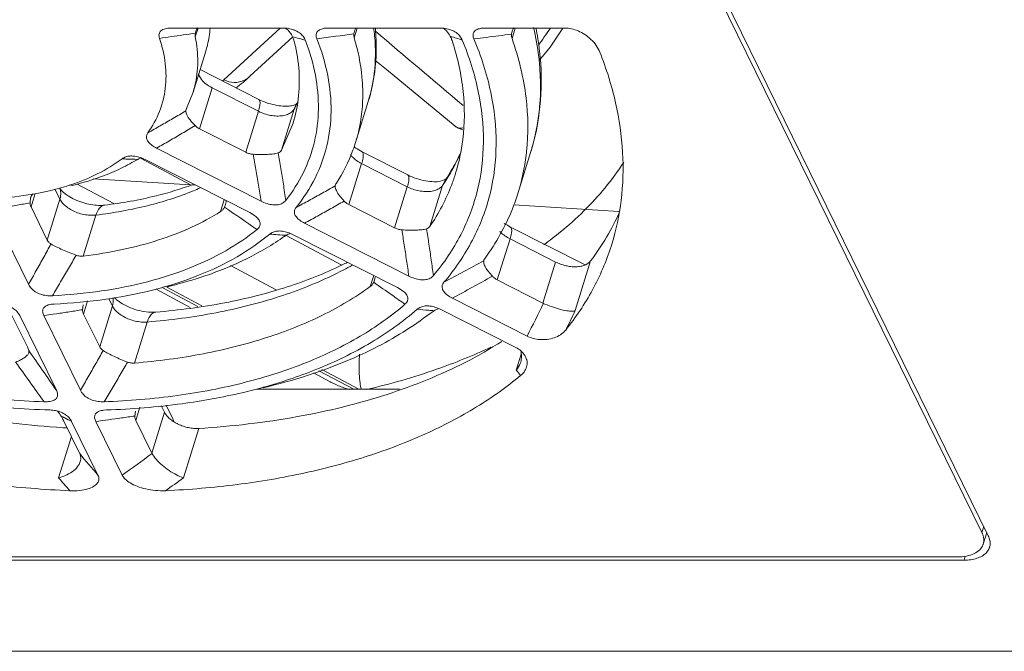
# Model space of a CAD drawing. Header units: millimetres. Extents: x -473 to 23648, y -382 to 1866.
# Tile 72 of 256: x 3227 to 3265, y 316 to 340. Entities that reach past the tile are written whole.
import ezdxf

# ---------------------------------------------------------------- set-up
doc = ezdxf.new("R2010")
doc.units = ezdxf.units.MM
doc.header["$LTSCALE"] = 80
doc.layers.get('0').update_dxf_attribs({"linetype": 'CONTINUOUS'})

msp = doc.modelspace()

# ---------------------------------------------------------------- linework, layer by layer
at = {"color": 0, "linetype": 'Continuous', "lineweight": 0}
for p, q in [((3243.978, 360.616), (3263.806, 320.211)), ((3264.051, 320.087), (3244.101, 360.74)), ((3232.707, 339.474), (3232.838, 339.481)), ((3232.838, 339.481), (3237.078, 339.481)), ((3233.752, 339.141), (3233.857, 339.481)), ((3234.844, 337.506), (3236.991, 339.481)), ((3238.714, 339.474), (3238.845, 339.481)), ((3238.845, 339.481), (3243.077, 339.481)), ((3239.824, 339.101), (3239.942, 339.481)), ((3244.711, 339.474), (3244.842, 339.481)), ((3244.842, 339.481), (3247.878, 339.481)), ((3245.861, 339.365), (3245.838, 339.246)), ((3245.855, 339.081), (3245.979, 339.481)), ((3233.77, 339.35), (3233.754, 339.284)), ((3235.841, 337.638), (3237.472, 339.139)), ((3239.835, 339.36), (3239.814, 339.259)), ((3234.151, 338.599), (3233.667, 337.032)), ((3233.932, 337.891), (3236.179, 336.753)), ((3234.4, 337.194), (3233.916, 335.627)), ((3234.4, 337.194), (3236.162, 336.3)), ((3233.667, 337.032), (3233.417, 336.413)), ((3237.041, 334.813), (3237.525, 336.38)), ((3237.581, 336.51), (3237.525, 336.38)), ((3240.361, 336.68), (3239.877, 335.113)), ((3240.362, 336.682), (3240.361, 336.68)), ((3235.678, 334.734), (3236.162, 336.3)), ((3235.678, 334.734), (3233.916, 335.627)), ((3237.041, 334.813), (3237.489, 335.851)), ((3236.264, 332.87), (3232.273, 334.893)), ((3231.68, 334.502), (3233.572, 333.497)), ((3240.123, 334.753), (3241.87, 333.867)), ((3246.572, 334.761), (3246.087, 333.194)), ((3231.838, 334.454), (3235.829, 332.43)), ((3240.106, 334.301), (3239.622, 332.734)), ((3240.106, 334.301), (3241.853, 333.415)), ((3230.635, 332.778), (3229.241, 333.519)), ((3229.852, 333.717), (3233.768, 333.475)), ((3239.1, 333.454), (3239.106, 333.48)), ((3241.369, 331.848), (3241.853, 333.415)), ((3242.716, 331.902), (3243.201, 333.469)), ((3243.285, 333.646), (3243.201, 333.469)), ((3243.309, 333.681), (3243.317, 333.693)), ((3243.334, 333.672), (3243.338, 333.679)), ((3227.457, 332.994), (3227.436, 332.803)), ((3227.633, 333.155), (3227.475, 332.645)), ((3228.4, 333.312), (3228.579, 332.948)), ((3228.095, 331.381), (3227.475, 332.645)), ((3228.095, 331.381), (3228.579, 332.948)), ((3234.858, 332.922), (3234.718, 332.469)), ((3234.867, 332.639), (3234.911, 332.745)), ((3241.369, 331.848), (3239.622, 332.734)), ((3245.922, 332.725), (3249.931, 332.478)), ((3227.377, 329.692), (3225.972, 332.553)), ((3229.47, 330.768), (3229.955, 332.335)), ((3235.829, 332.43), (3236.015, 332.319)), ((3241.911, 330.007), (3237.928, 332.026)), ((3245.793, 331.878), (3248.647, 330.432)), ((3237.223, 331.558), (3239.352, 330.427)), ((3237.493, 331.587), (3241.475, 329.568)), ((3245.777, 331.426), (3245.292, 329.859)), ((3245.777, 331.426), (3247.518, 330.543)), ((3236.837, 329.483), (3235.091, 330.411)), ((3244.773, 330.594), (3244.777, 330.609)), ((3247.034, 328.976), (3247.518, 330.543)), ((3248.272, 328.693), (3248.856, 330.584)), ((3240.568, 330.027), (3240.437, 329.603)), ((3240.567, 329.769), (3240.599, 329.85)), ((3247.034, 328.976), (3245.292, 329.859)), ((3232.252, 329.5), (3233.557, 328.807)), ((3232.506, 329.56), (3233.849, 328.847)), ((3234, 328.867), (3232.659, 329.579)), ((3241.475, 329.568), (3241.661, 329.456)), ((3228.253, 328.929), (3228.355, 328.938)), ((3229.466, 328.906), (3229.444, 328.721)), ((3229.638, 329.058), (3229.483, 328.554)), ((3230.097, 327.301), (3230.582, 328.868)), ((3230.447, 329.143), (3230.582, 328.868)), ((3246.431, 327.716), (3243.573, 329.165)), ((3226.72, 328.554), (3227.334, 327.301)), ((3227.041, 328.499), (3228.442, 325.643)), ((3229.363, 325.643), (3227.962, 328.499)), ((3230.097, 327.301), (3229.483, 328.554)), ((3243.137, 328.725), (3245.995, 327.276)), ((3231.429, 326.684), (3231.913, 328.251)), ((3227.39, 327.076), (3227.393, 327.158)), ((3246.202, 327.02), (3246.016, 326.417)), ((3238.269, 326.304), (3238.906, 325.965)), ((3238.476, 326.388), (3239.806, 325.682)), ((3239.996, 325.682), (3238.584, 326.432)), ((3236.092, 325.682), (3241.555, 325.682)), ((3232.633, 325.08), (3232.891, 324.556)), ((3230.243, 324.883), (3230.352, 324.891)), ((3231.462, 324.842), (3231.439, 324.661)), ((3231.635, 324.998), (3231.478, 324.488)), ((3232.091, 323.24), (3232.575, 324.806)), ((3232.448, 325.065), (3232.575, 324.806)), ((3228.715, 324.488), (3229.327, 323.24)), ((3229.027, 324.452), (3230.033, 322.403)), ((3230.954, 322.403), (3229.948, 324.452)), ((3232.091, 323.24), (3231.478, 324.488)), ((3233.297, 322.296), (3233.882, 324.187)), ((3229.016, 323.875), (3228.528, 322.296)), ((3263.877, 320.441), (3263.806, 320.211)), ((3263.993, 320.206), (3263.857, 319.768)), ((3196.442, 319.154), (3263.127, 319.154)), ((3262.882, 319.279), (3196.565, 319.279)), ((3263.127, 319.154), (3263.172, 319.306)), ((3196.953, 315.673), (3266.033, 315.673))]:
    msp.add_line(p, q, dxfattribs=at)
for points in [[(3246.896, 338.242), (3247.314, 338.744), (3247.789, 339.481)], [(3240.615, 338.257), (3241.051, 337.896), (3243.686, 335.728)], [(3243.686, 335.728), (3243.791, 335.655), (3243.977, 335.59)]]:
    msp.add_lwpolyline(points, dxfattribs=at)
for centre, radius, start, end in [((3240.233, 339.246), 0.414, 144.5681, 153.4963), ((3661.903, 832.551), 648.614, 229.496813, 229.8846), ((3242.745, 338.793), 0.838, 43.924, 54.651), ((3246.259, 339.249), 0.414, 145.1483, 155.0972), ((3223.068, 356.014), 29.354, 324.151, 325.675), ((3236.739, 338.828), 0.793, 37.4794, 42.411), ((3236.745, 338.832), 0.787, 23.4958, 37.5218), ((3234.886, 328.849), 10.615, 74.5313, 75.9317), ((3235.195, 329.966), 9.456, 73.0043, 74.5329), ((3149.323, 1015.891), 682.656, 277.497375, 277.617351), ((3239.706, 326.463), 13.255, 72.3384, 73.3888), ((3240.012, 327.425), 12.245, 71.2215, 72.339), ((3230.811, 341.891), 5.957, 311.8753, 312.6101), ((3230.664, 343.275), 7.654, 307.2674, 312.564), ((3235.179, 338.349), 0.971, 306.2339, 312.9502), ((3232.845, 339.012), 5.37, 330.6421, 332.9112), ((3233.386, 338.87), 4.813, 330.6413, 331.3498), ((3233.418, 338.852), 4.777, 331.3488, 332.7779), ((3233.947, 336.936), 6.204, 342.9124, 357.6615), ((3238.581, 337.218), 8.36, 349.9827, 354.8598), ((3238.641, 337.207), 8.299, 342.8594, 349.9849), ((3231.813, 351.491), 17.028, 267.1011, 267.7787), ((3231.784, 350.695), 16.232, 267.7731, 269.1858), ((3237.519, 337.595), 6.989, 329.3731, 335.1985), ((3236.905, 337.779), 7.629, 330.4208, 336.6006), ((3238.141, 335.644), 8.315, 342.8653, 352.9801), ((3238.08, 335.652), 8.377, 352.974, 353.8673), ((3227.832, 340.513), 7.094, 297.298, 300.2528), ((3233.377, 330.908), 3.997, 117.1459, 118.0212), ((3237.28, 337.735), 7.265, 326.195, 329.3803), ((3236.729, 337.877), 7.83, 327.8918, 330.4389), ((3236.683, 336.097), 7.342, 339.2455, 342.8519), ((3226.018, 342.513), 9.498, 283.1765, 287.9006), ((3226.207, 341.903), 8.86, 287.9528, 288.2296), ((3236.657, 337.922), 7.915, 325.7672, 327.1826), ((3237.174, 337.805), 7.392, 325.7676, 326.0914), ((3236.677, 337.909), 7.891, 327.1831, 327.5227), ((3236.686, 337.903), 7.88, 327.585, 327.8942), ((3227.83, 332.877), 0.391, 158.3162, 162.532), ((3155, 214.881), 142.287, 55.24676, 55.85336), ((3234.49, 332.887), 0.444, 354.2726, 0.2172), ((3238.773, 357.912), 26.395, 265.2638, 265.9517), ((3238.718, 357.146), 25.627, 265.9516, 266.6589), ((3238.639, 329.119), 2.823, 120.0628, 121.1846), ((3195.007, 420.698), 102.934, 297.95066, 298.9128), ((3194.804, 420.29), 103.355, 298.15478, 299.12191), ((3228.298, 344.577), 15.582, 283.2215, 286.2643), ((3121.644, 158.916), 208.167, 54.92371, 55.15991), ((3119.802, 156.293), 211.371, 54.76035, 54.92365), ((3196.731, 353.34), 55.916, 332.7253, 334.157), ((3245.735, 364.374), 35.806, 264.3847, 265.0779), ((3245.669, 363.613), 35.042, 265.0791, 265.4334), ((3244.055, 326.761), 2.253, 121.4696, 123.9524), ((3198.275, 352.637), 55.434, 333.5503, 334.409), ((3701.135, 654.409), 575.782, 214.635894, 214.819248), ((3245.485, 326.939), 0.732, 0.1145, 17.5555), ((3900.662, 807.021), 827.442, 215.483076, 215.612231), ((3235.417, 318.093), 13.477, 36.999, 38.143), ((3230.593, 346.594), 21.616, 283.2296, 285.4221), ((3235.634, 337.772), 14.869, 241.8605, 242.4653), ((3225.589, 322.898), 3.508, 28.4594, 30.1736), ((3234.836, 336.235), 13.137, 242.4516, 243.7566), ((3233.795, 325.817), 1.626, 242.908, 244.6619), ((3231.661, 367.548), 43.436, 266.0727, 266.2864), ((3374.677, 445.974), 190.242, 220.18296, 220.5075), ((3184.358, 388.543), 80.905, 305.1649, 306.16252), ((3364.717, 442.156), 181.422, 221.35087, 221.55679), ((3185.939, 388.048), 81.032, 305.16792, 305.76345), ((3263.292, 319.916), 0.587, 5.2478, 11.3732), ((3263.405, 319.907), 0.473, 339.9958, 342.9573), ((3263.626, 319.791), 0.499, 333.5278, 344.05), ((3263.624, 319.792), 0.5, 344.0301, 351.1754)]:
    msp.add_arc(centre, radius, start, end, dxfattribs=at)
for points, start_tangent, end_tangent in [([(3232.383, 339.087), (3232.367, 339.248), (3232.439, 339.374), (3232.601, 339.454), (3232.707, 339.474)], (-0.319463, 0.947599), (0.99306, 0.117608)), ([(3233.834, 339.482), (3233.77, 339.35)], (-0.588808, -0.808273), (-0.295962, -0.9552)), ([(3234.317, 339.479), (3234.216, 338.835), (3234.151, 338.599)], (-0.075378, -0.997155), (-0.295539, -0.955331)), ([(3237.078, 339.481), (3237.315, 339.461), (3237.518, 339.408)], (1, 0.000001), (0.937936, -0.346808)), ([(3237.325, 339.363), (3237.193, 339.479)], (-0.674505, 0.73827), (-0.815638, 0.578563)), ([(3237.518, 339.408), (3237.539, 339.4), (3237.727, 339.299), (3237.871, 339.164), (3237.959, 339.009)], (0.937936, -0.346808), (0.355746, -0.934583)), ([(3238.397, 339.071), (3238.368, 339.206), (3238.4, 339.322), (3238.493, 339.409), (3238.646, 339.464), (3238.714, 339.474)], (-0.365183, 0.930936), (0.993393, 0.114759)), ([(3239.863, 339.43), (3239.835, 339.36)], (-0.446862, -0.894603), (-0.295667, -0.955291)), ([(3240.569, 339.484), (3240.604, 339.179), (3240.588, 337.742), (3240.362, 336.682)], (0.137538, -0.990497), (-0.294656, -0.955603)), ([(3240.362, 336.682), (3240.607, 337.811), (3240.636, 339.386), (3240.627, 339.482)], (0.294746, 0.955576), (-0.101363, 0.994849)), ([(3243.077, 339.481), (3243.308, 339.462), (3243.528, 339.403)], (1, 0), (0.932918, -0.360089)), ([(3243.495, 339.165), (3243.349, 339.374)], (-0.431249, 0.902233), (-0.692855, 0.721076)), ([(3243.528, 339.403), (3243.717, 339.304), (3243.862, 339.171), (3243.954, 339.018)], (0.932918, -0.360089), (0.381051, -0.924554)), ([(3244.397, 339.063), (3244.364, 339.204), (3244.396, 339.324), (3244.491, 339.411), (3244.645, 339.464), (3244.711, 339.474)], (-0.385859, 0.922558), (0.99353, 0.113566)), ([(3245.883, 339.423), (3245.861, 339.365)], (-0.422021, -0.906586), (-0.29585, -0.955235)), ([(3246.571, 334.759), (3246.734, 335.362), (3246.968, 337.174), (3246.839, 339.074), (3246.764, 339.487)], (0.295514, 0.955338), (-0.198087, 0.980184)), ([(3246.675, 339.495), (3246.874, 338.381), (3246.907, 336.469)], (0.228491, -0.973546), (-0.089771, -0.995962)), ([(3247.878, 339.481), (3248.123, 339.453), (3248.376, 339.37), (3248.631, 339.234), (3248.871, 339.046), (3249.072, 338.817), (3249.213, 338.559)], (1, 0), (0.362692, -0.931909)), ([(3231.94, 335.481), (3232.38, 336.29), (3232.604, 337.175), (3232.605, 338.115), (3232.383, 339.087)], (0.580362, 0.814359), (-0.319463, 0.947599)), ([(3232.383, 339.087), (3232.833, 339.151), (3233.29, 339.217), (3233.754, 339.284)], (0.989928, 0.14157), (0.989659, 0.143439)), ([(3233.752, 339.141), (3233.845, 338.184), (3233.732, 337.27), (3233.667, 337.032)], (0.196455, -0.980513), (-0.295615, -0.955307)), ([(3233.752, 339.141), (3233.747, 339.233), (3233.765, 339.277)], (-0.196455, 0.980513), (0.540585, 0.84129)), ([(3237.959, 339.009), (3238.339, 337.678), (3238.453, 336.378), (3238.3, 335.134), (3237.882, 333.965), (3237.207, 332.894)], (0.355746, -0.934583), (-0.617993, -0.786183)), ([(3237.466, 339.146), (3237.514, 339.023), (3237.546, 338.918)], (0.397547, -0.917582), (0.233621, -0.972328)), ([(3237.604, 332.627), (3238.329, 333.751), (3238.777, 334.981), (3238.939, 336.294), (3238.811, 337.665), (3238.397, 339.071)], (0.627712, 0.778445), (-0.365183, 0.930936)), ([(3239.811, 339.175), (3239.814, 339.259)], (-0.06733, 0.997731), (0.118742, 0.992925)), ([(3239.824, 339.101), (3239.811, 339.175)], (-0.286629, 0.958042), (-0.06733, 0.997731)), ([(3239.824, 339.101), (3240.12, 337.611), (3240.146, 336.683)], (0.286629, -0.958042), (-0.042037, -0.999116)), ([(3243.954, 339.018), (3244.565, 337.051), (3244.761, 335.131), (3244.535, 333.297), (3243.893, 331.584), (3242.848, 330.024)], (0.381051, -0.924554), (-0.643979, -0.765043)), ([(3243.253, 329.771), (3244.343, 331.379), (3245.013, 333.148), (3245.246, 335.044), (3245.039, 337.029), (3244.397, 339.063)], (0.648888, 0.760884), (-0.385859, 0.922558)), ([(3243.495, 339.165), (3243.547, 339.049), (3243.583, 338.949)], (0.431248, -0.902233), (0.302403, -0.95318)), ([(3245.838, 339.246), (3245.353, 339.184), (3244.872, 339.123), (3244.397, 339.063)], (-0.991913, -0.126923), (-0.992148, -0.125066)), ([(3245.838, 339.159), (3245.838, 339.246)], (-0.103862, 0.994592), (0.0899, 0.995951)), ([(3245.855, 339.081), (3245.838, 339.159)], (-0.328323, 0.944566), (-0.103862, 0.994592)), ([(3245.855, 339.081), (3246.39, 336.812), (3246.409, 334.757)], (0.328323, -0.944566), (-0.106844, -0.994276)), ([(3237.489, 335.851), (3237.685, 336.768), (3237.714, 337.825), (3237.546, 338.918)], (0.295151, 0.95545), (-0.233621, 0.972328)), ([(3243.699, 333.932), (3243.975, 335.222), (3243.986, 337.051), (3243.583, 338.949)], (0.294906, 0.955526), (-0.302403, 0.95318)), ([(3249.213, 338.559), (3249.809, 336.628), (3250.08, 334.732), (3250.023, 332.894), (3249.667, 331.23)], (0.362692, -0.931909), (-0.295166, -0.955446)), ([(3233.876, 337.737), (3233.948, 337.573), (3234.133, 337.368), (3234.4, 337.194)], (0.229996, -0.973192), (0.891923, -0.452187)), ([(3234.844, 337.506), (3235.239, 337.402), (3235.629, 337.49), (3235.753, 337.566)], (0.883105, -0.469176), (0.807212, 0.590261)), ([(3236.179, 336.753), (3236.221, 336.677), (3236.216, 336.521), (3236.162, 336.3)], (0.889829, -0.456295), (-0.295247, -0.955421)), ([(3237.342, 336.502), (3237.092, 336.5), (3236.791, 336.541), (3236.474, 336.628), (3236.179, 336.753)], (-0.999987, -0.005053), (-0.891923, 0.452187)), ([(3233.389, 336.317), (3233.396, 336.366)], (0.013161, 0.999913), (0.325479, 0.945549)), ([(3233.396, 336.366), (3233.402, 336.379)], (0.325479, 0.945549), (0.451083, 0.892482)), ([(3233.402, 336.379), (3233.423, 336.406)], (0.451083, 0.892482), (0.777491, 0.628895)), ([(3237.606, 336.569), (3237.519, 336.531), (3237.342, 336.502)], (-0.93073, -0.365707), (-0.999987, -0.005053)), ([(3237.427, 336.266), (3237.525, 336.38)], (0.780081, 0.625678), (0.490272, 0.87157)), ([(3233.389, 336.317), (3232.898, 336.027), (3232.415, 335.748), (3231.94, 335.481)], (-0.858499, -0.512816), (-0.874189, -0.485586)), ([(3233.43, 336.164), (3233.389, 336.317)], (-0.428256, 0.903657), (0.013161, 0.999913)), ([(3233.74, 335.755), (3233.55, 335.972), (3233.43, 336.164)], (-0.704059, 0.710142), (-0.428256, 0.903657)), ([(3236.162, 336.3), (3236.389, 336.206), (3236.628, 336.144), (3236.865, 336.119), (3237.086, 336.132), (3237.277, 336.182), (3237.427, 336.266)], (0.891923, -0.452187), (0.780081, 0.625678)), ([(3232.273, 334.893), (3232.759, 335.172), (3233.248, 335.459), (3233.74, 335.755)], (0.87014, 0.492804), (0.85416, 0.520011)), ([(3233.916, 335.627), (3233.853, 335.663), (3233.795, 335.706), (3233.74, 335.755)], (-0.891923, 0.452187), (-0.704059, 0.710142)), ([(3243.687, 335.728), (3243.733, 335.697), (3243.899, 335.658), (3243.979, 335.666)], (0.769949, -0.638105), (0.9828, 0.184675)), ([(3232.273, 334.893), (3232.098, 335), (3231.969, 335.118), (3231.899, 335.239), (3231.889, 335.362), (3231.94, 335.481)], (-0.891923, 0.452187), (0.580361, 0.814359)), ([(3239.877, 335.113), (3239.776, 334.813), (3239.142, 333.553)], (-0.294955, -0.955511), (-0.546028, -0.837767)), ([(3239.816, 334.94), (3239.88, 334.898)], (0.816748, -0.576995), (0.848394, -0.529366)), ([(3239.88, 334.898), (3240.123, 334.753)], (0.848394, -0.529366), (0.891923, -0.452187)), ([(3228.978, 333.488), (3230.031, 333.919), (3230.952, 334.484)], (0.949809, 0.31283), (0.800086, 0.599885)), ([(3230.952, 334.484), (3231.091, 334.558), (3231.258, 334.592), (3231.395, 334.59)], (0.800086, 0.599885), (0.995655, -0.093123)), ([(3231.395, 334.59), (3231.441, 334.584), (3231.639, 334.537)], (0.995655, -0.093123), (0.949103, -0.314964)), ([(3231.701, 334.522), (3231.553, 334.465)], (-0.964475, -0.264174), (-0.889749, -0.456451)), ([(3231.639, 334.537), (3231.838, 334.454)], (0.949103, -0.314964), (0.891923, -0.452187)), ([(3235.961, 334.659), (3235.813, 334.682), (3235.678, 334.734)], (-0.998107, 0.061494), (-0.891923, 0.452187)), ([(3235.961, 334.659), (3236.25, 334.648), (3236.516, 334.654), (3236.746, 334.675), (3236.92, 334.71)], (0.998107, -0.061494), (0.957519, 0.288369)), ([(3235.961, 334.659), (3236.067, 334.077), (3236.168, 333.481), (3236.264, 332.87)], (0.186144, -0.982522), (0.149299, -0.988792)), ([(3237.041, 334.813), (3236.989, 334.748), (3236.92, 334.71)], (-0.490272, -0.87157), (-0.95752, -0.288367)), ([(3236.92, 334.71), (3237.021, 334.12), (3237.117, 333.514), (3237.207, 332.894)], (0.174636, -0.984633), (0.137664, -0.990479)), ([(3239.684, 334.637), (3239.755, 334.554), (3239.912, 334.418), (3240.106, 334.301)], (0.595339, -0.803475), (0.891923, -0.452187)), ([(3240.123, 334.753), (3240.165, 334.677), (3240.16, 334.521), (3240.106, 334.301)], (0.889829, -0.456294), (-0.295247, -0.955421)), ([(3231.086, 334.209), (3230.381, 333.888), (3229.212, 333.51), (3228.992, 333.455)], (-0.888488, -0.458899), (-0.973434, -0.228968)), ([(3231.406, 334.385), (3231.499, 334.436)], (0.863651, 0.504091), (0.882672, 0.46999)), ([(3247.072, 331.205), (3247.704, 331.691), (3249.41, 333.383), (3250.122, 334.358)], (0.809729, 0.586803), (0.541892, 0.840448)), ([(3241.87, 333.867), (3241.912, 333.792), (3241.907, 333.636), (3241.853, 333.415)], (0.889829, -0.456295), (-0.295247, -0.955421)), ([(3243.122, 333.628), (3242.873, 333.612), (3242.552, 333.642), (3242.2, 333.731), (3241.87, 333.867)], (-0.951053, -0.309028), (-0.891923, 0.452187)), ([(3243.312, 333.677), (3243.324, 333.69), (3243.122, 333.628)], (0.693421, 0.720533), (-0.951053, -0.309028)), ([(3228.57, 333.357), (3228.609, 333.19), (3228.579, 332.948)], (0.378035, -0.925791), (-0.295247, -0.955421)), ([(3228.75, 333.173), (3228.706, 333.211), (3228.598, 333.324), (3228.575, 333.356)], (-0.772425, 0.635106), (-0.553959, 0.832544)), ([(3229.955, 332.335), (3231.925, 332.694), (3233.688, 333.265), (3233.943, 333.373)], (0.992778, 0.119968), (0.915661, 0.401951)), ([(3230.289, 332.715), (3232.254, 333.072), (3233.672, 333.508)], (0.992778, 0.119968), (0.936557, 0.350515)), ([(3239.1, 333.454), (3238.595, 333.17), (3238.096, 332.894), (3237.604, 332.627)], (-0.869829, -0.493354), (-0.88042, -0.474195)), ([(3239.1, 333.454), (3239.113, 333.344)], (-0.128907, -0.991657), (0.295505, -0.955341)), ([(3239.105, 333.48), (3239.113, 333.501)], (0.289579, 0.957154), (0.390843, 0.920458)), ([(3239.113, 333.501), (3239.142, 333.553)], (0.390843, 0.920458), (0.546028, 0.837767)), ([(3239.113, 333.344), (3239.176, 333.207), (3239.285, 333.047), (3239.438, 332.871)], (0.295505, -0.955341), (0.691698, -0.722187)), ([(3241.853, 333.415), (3242.073, 333.323), (3242.305, 333.261), (3242.536, 333.234), (3242.753, 333.243), (3242.943, 333.287), (3243.095, 333.364), (3243.201, 333.469)], (0.891923, -0.452187), (0.56255, 0.826764)), ([(3242.716, 331.902), (3243.549, 333.495)], (0.56255, 0.826764), (0.354431, 0.935082)), ([(3226.342, 332.991), (3227.698, 333.163), (3228.183, 333.265)], (0.997386, 0.072258), (0.973464, 0.22884)), ([(3227.555, 333.151), (3227.467, 333.021)], (-0.740135, -0.672458), (-0.369881, -0.929079)), ([(3230.289, 332.715), (3230.054, 332.706), (3229.763, 332.736), (3229.448, 332.813), (3229.146, 332.93), (3228.891, 333.071), (3228.75, 333.173)], (-0.992778, -0.119968), (-0.772425, 0.635106)), ([(3246.087, 333.194), (3245.868, 332.573), (3244.823, 330.694)], (-0.294855, -0.955542), (-0.589585, -0.807707)), ([(3225.972, 332.553), (3226.453, 332.63), (3226.941, 332.714), (3227.436, 332.803)], (0.988209, 0.153109), (0.983292, 0.182035)), ([(3227.443, 332.746), (3227.436, 332.803)], (-0.174858, 0.984594), (-0.049521, 0.998773)), ([(3227.475, 332.645), (3227.443, 332.746)], (-0.440543, 0.897732), (-0.174858, 0.984594)), ([(3228.579, 332.948), (3228.682, 332.795), (3228.836, 332.652), (3229.03, 332.527), (3229.253, 332.427), (3229.491, 332.36), (3229.73, 332.329), (3229.955, 332.335)], (0.440543, -0.897732), (0.992778, 0.119968)), ([(3230.289, 332.714), (3230.184, 332.679), (3230.052, 332.547), (3229.955, 332.335)], (-0.991362, -0.131153), (-0.295247, -0.955421)), ([(3234.867, 332.639), (3234.8, 332.54)], (-0.461342, -0.887223), (-0.659941, -0.751317)), ([(3234.911, 332.745), (3234.931, 332.842)], (0.295287, 0.955409), (0.099621, 0.995025)), ([(3237.207, 332.894), (3237.087, 332.79), (3236.92, 332.732), (3236.718, 332.727), (3236.492, 332.775), (3236.264, 332.87)], (-0.617994, -0.786183), (-0.891923, 0.452188)), ([(3237.928, 332.026), (3237.745, 332.138), (3237.613, 332.263), (3237.547, 332.389), (3237.545, 332.513), (3237.604, 332.627)], (-0.891923, 0.452188), (0.627712, 0.778445)), ([(3239.438, 332.871), (3238.928, 332.581), (3238.425, 332.3), (3237.928, 332.026)], (-0.867294, -0.497796), (-0.878041, -0.478585)), ([(3239.622, 332.734), (3239.524, 332.794), (3239.438, 332.871)], (-0.891923, 0.452187), (-0.691698, 0.722187)), ([(3229.47, 330.768), (3230.966, 331.017), (3232.351, 331.386), (3233.607, 331.872), (3234.718, 332.469)], (0.992778, 0.119968), (0.847074, 0.531475)), ([(3234.8, 332.54), (3234.718, 332.469)], (-0.659941, -0.751317), (-0.847074, -0.531475)), ([(3236.015, 332.319), (3236.029, 332.308), (3236.168, 332.172), (3236.228, 332.034), (3236.206, 331.902), (3236.109, 331.787)], (0.809866, -0.586615), (-0.775629, -0.631189)), ([(3248.856, 330.584), (3249.972, 332.469)], (0.598566, 0.801074), (0.411884, 0.911236)), ([(3241.641, 331.774), (3241.498, 331.799), (3241.369, 331.848)], (-0.997167, 0.075223), (-0.891923, 0.452187)), ([(3242.716, 331.902), (3242.66, 331.843), (3242.59, 331.81)], (-0.56255, -0.826764), (-0.967183, -0.254079)), ([(3245.559, 332.018), (3245.793, 331.878)], (0.847188, -0.531294), (0.891923, -0.452187)), ([(3245.793, 331.878), (3245.836, 331.802), (3245.83, 331.647), (3245.777, 331.426)], (0.889829, -0.456294), (-0.295247, -0.955421)), ([(3236.109, 331.787), (3234.92, 330.976), (3233.517, 330.307), (3231.926, 329.791), (3230.173, 329.438), (3228.291, 329.254)], (-0.775629, -0.631189), (-0.998681, -0.051336)), ([(3232.662, 329.619), (3233.876, 330.035), (3235.35, 330.745), (3236.593, 331.607)], (0.959832, 0.280576), (0.768727, 0.639578)), ([(3237.076, 331.468), (3235.623, 330.623), (3233.936, 329.951), (3232.67, 329.599)], (-0.819684, -0.572815), (-0.973452, -0.22889)), ([(3236.593, 331.607), (3236.724, 331.684), (3236.889, 331.724), (3237.064, 331.723)], (0.768726, 0.639578), (0.99379, -0.111271)), ([(3237.064, 331.723), (3237.077, 331.721), (3237.285, 331.674)], (0.99379, -0.111271), (0.950649, -0.310269)), ([(3237.076, 331.468), (3237.144, 331.513), (3237.177, 331.534)], (0.819684, 0.572815), (0.855307, 0.518121)), ([(3237.391, 331.633), (3237.225, 331.562)], (-0.960059, -0.279796), (-0.865287, -0.501277)), ([(3237.285, 331.674), (3237.493, 331.587)], (0.950649, -0.310269), (0.891923, -0.452187)), ([(3241.641, 331.774), (3241.923, 331.76), (3242.184, 331.762), (3242.413, 331.778), (3242.59, 331.81)], (0.997167, -0.075223), (0.967183, 0.25408)), ([(3241.641, 331.774), (3241.734, 331.196), (3241.824, 330.607), (3241.911, 330.007)], (0.163829, -0.986489), (0.1389, -0.990306)), ([(3242.59, 331.81), (3242.679, 331.225), (3242.765, 330.63), (3242.848, 330.024)], (0.155346, -0.98786), (0.13041, -0.99146)), ([(3245.39, 331.717), (3245.419, 331.685), (3245.579, 331.546), (3245.777, 331.426)], (0.650116, -0.759835), (0.891923, -0.452187)), ([(3228.235, 331.234), (3227.961, 330.731), (3227.675, 330.217), (3227.377, 329.692)], (-0.47366, -0.880708), (-0.498116, -0.867111)), ([(3228.235, 331.234), (3228.152, 331.299), (3228.095, 331.381)], (-0.865298, 0.501258), (-0.440543, 0.897732)), ([(3228.235, 331.234), (3228.438, 331.125), (3228.676, 331.012), (3228.935, 330.901), (3229.197, 330.802)], (0.865298, -0.501258), (0.942225, -0.33498)), ([(3249.667, 331.23), (3249.637, 331.135), (3248.929, 329.479), (3247.907, 327.946)], (-0.295166, -0.955446), (-0.62515, -0.780504)), ([(3229.197, 330.802), (3228.907, 330.296), (3228.605, 329.78), (3228.291, 329.254)], (-0.493146, -0.869947), (-0.515999, -0.856589)), ([(3229.47, 330.768), (3229.335, 330.769), (3229.197, 330.802)], (-0.992778, -0.119968), (-0.942225, 0.334981)), ([(3231.913, 328.251), (3234.548, 328.607), (3236.958, 329.22), (3239.096, 330.08), (3239.744, 330.42)], (0.996639, 0.081922), (0.872486, 0.488638)), ([(3232.241, 328.63), (3234.876, 328.985), (3237.266, 329.592), (3239.367, 330.433), (3239.559, 330.529)], (0.996639, 0.081922), (0.890978, 0.454047)), ([(3244.773, 330.594), (3244.782, 330.484)], (-0.188623, -0.98205), (0.267157, -0.963653)), ([(3244.777, 330.609), (3244.79, 330.641)], (0.28758, 0.957757), (0.444321, 0.895868)), ([(3244.782, 330.484), (3244.843, 330.343), (3244.951, 330.18), (3245.104, 330.001)], (0.267157, -0.963653), (0.6855, -0.728073)), ([(3244.79, 330.641), (3244.823, 330.694)], (0.444321, 0.895868), (0.589585, 0.807707)), ([(3247.518, 330.543), (3247.706, 330.462), (3247.905, 330.403), (3248.105, 330.369), (3248.3, 330.362), (3248.479, 330.381), (3248.636, 330.426), (3248.763, 330.494), (3248.856, 330.584)], (0.891923, -0.452187), (0.598566, 0.801074)), ([(3240.599, 329.85), (3240.621, 329.969)], (0.295332, 0.955395), (0.058762, 0.998272)), ([(3242.848, 330.024), (3242.725, 329.924), (3242.556, 329.869), (3242.357, 329.865), (3242.134, 329.914), (3241.911, 330.007)], (-0.643979, -0.765043), (-0.891923, 0.452188)), ([(3245.292, 329.859), (3245.193, 329.921), (3245.104, 330.001)], (-0.891923, 0.452187), (-0.6855, 0.728073)), ([(3228.291, 329.254), (3228.058, 329.262), (3227.833, 329.314), (3227.637, 329.408), (3227.481, 329.538), (3227.377, 329.692)], (-0.998681, -0.051336), (-0.440542, 0.897732)), ([(3231.429, 326.684), (3234.064, 327.04), (3236.473, 327.654), (3238.611, 328.513), (3240.437, 329.603)], (0.996639, 0.081922), (0.810546, 0.585675)), ([(3240.509, 329.673), (3240.437, 329.603)], (-0.618073, -0.786121), (-0.810546, -0.585675)), ([(3240.567, 329.769), (3240.509, 329.673)], (-0.424005, -0.90566), (-0.618073, -0.786121)), ([(3243.573, 329.165), (3243.391, 329.275), (3243.259, 329.398), (3243.191, 329.526), (3243.189, 329.654), (3243.253, 329.771)], (-0.891923, 0.452187), (0.648888, 0.760884)), ([(3228.355, 328.938), (3230.346, 329.124), (3231.862, 329.409)], (0.99895, 0.045804), (0.973419, 0.22903)), ([(3241.661, 329.456), (3241.672, 329.448), (3241.81, 329.314), (3241.872, 329.178), (3241.854, 329.046), (3241.763, 328.93)], (0.808496, -0.588502), (-0.756565, -0.653918)), ([(3227.972, 325.205), (3224.94, 325.443), (3221.848, 325.948), (3218.758, 326.707), (3215.727, 327.708), (3212.817, 328.93)], (-0.999382, 0.035152), (-0.905848, 0.423604)), ([(3227.962, 328.499), (3227.919, 328.639), (3227.94, 328.761), (3228.024, 328.852), (3228.167, 328.912), (3228.253, 328.929)], (-0.440542, 0.897732), (0.990435, 0.137982)), ([(3241.763, 328.93), (3240.052, 327.708), (3238.004, 326.707), (3235.66, 325.948), (3233.062, 325.443), (3230.265, 325.205)], (-0.756565, -0.653918), (-0.999337, -0.036408)), ([(3230.603, 329.172), (3230.611, 329.11), (3230.582, 328.868)], (0.184748, -0.982786), (-0.295247, -0.955421)), ([(3230.582, 328.868), (3230.681, 328.72), (3230.828, 328.58), (3231.014, 328.457), (3231.228, 328.357), (3231.458, 328.287), (3231.691, 328.251), (3231.913, 328.251)], (0.440543, -0.897732), (0.996639, 0.081922)), ([(3230.744, 329.1), (3230.657, 329.18)], (-0.766999, 0.641649), (-0.697323, 0.716757)), ([(3232.241, 328.63), (3231.959, 328.631), (3231.621, 328.685), (3231.275, 328.795), (3230.969, 328.944), (3230.744, 329.1)], (-0.996639, -0.081922), (-0.766999, 0.641649)), ([(3242.232, 328.74), (3242.365, 328.822), (3242.534, 328.864), (3242.714, 328.861)], (0.752737, 0.658321), (0.992841, -0.119442)), ([(3242.714, 328.861), (3242.725, 328.86), (3242.933, 328.811)], (0.992841, -0.119442), (0.949376, -0.314143)), ([(3247.034, 328.976), (3247.359, 328.84), (3247.671, 328.74), (3247.943, 328.68), (3248.149, 328.665), (3248.272, 328.693)], (0.891923, -0.452187), (0.858236, 0.513255)), ([(3212.703, 328.661), (3215.539, 327.472), (3218.671, 326.434), (3221.864, 325.649), (3225.06, 325.131), (3228.192, 324.891)], (0.906794, -0.421573), (0.999473, -0.032469)), ([(3226.71, 328.817), (3226.806, 328.761), (3226.946, 328.639), (3227.041, 328.499)], (0.892097, -0.451844), (0.440543, -0.897731)), ([(3229.444, 328.721), (3228.941, 328.642), (3228.447, 328.568), (3227.962, 328.499)], (-0.987369, -0.158439), (-0.990449, -0.137877)), ([(3229.483, 328.554), (3229.455, 328.633), (3229.444, 328.721)], (-0.440543, 0.897732), (-0.030174, 0.999545)), ([(3232.241, 328.629), (3232.133, 328.593), (3232.008, 328.462), (3231.913, 328.251)], (-0.995166, -0.098205), (-0.295247, -0.955421)), ([(3236.342, 325.757), (3238.359, 326.434), (3240.472, 327.472), (3242.232, 328.74)], (0.96393, 0.266157), (0.752737, 0.658321)), ([(3242.729, 328.581), (3240.596, 327.253), (3238.059, 326.218), (3236.348, 325.742)], (-0.794403, -0.607391), (-0.97345, -0.2289)), ([(3242.729, 328.581), (3242.797, 328.63)], (0.794403, 0.607391), (0.828721, 0.559661)), ([(3243.058, 328.762), (3242.879, 328.682)], (-0.959332, -0.28228), (-0.852188, -0.523236)), ([(3242.933, 328.811), (3243.137, 328.725)], (0.949376, -0.314143), (0.891923, -0.452187)), ([(3212.349, 328.308), (3216.417, 326.722), (3220.636, 325.488), (3224.903, 324.636), (3228.686, 324.214)], (0.914761, -0.403996), (0.997652, -0.06849)), ([(3247.907, 327.946), (3247.708, 327.768), (3247.464, 327.65), (3247.197, 327.589), (3246.923, 327.582), (3246.664, 327.627), (3246.431, 327.716)], (-0.62515, -0.780504), (-0.891923, 0.452187)), ([(3233.882, 324.187), (3237.651, 324.636), (3241.082, 325.488), (3244.089, 326.722), (3245.462, 327.506)], (0.998062, 0.062229), (0.843442, 0.53722)), ([(3226.888, 326.722), (3227.077, 326.802), (3227.227, 326.888), (3227.331, 326.979)], (0.941082, 0.338177), (0.66882, 0.743424)), ([(3227.331, 326.979), (3227.388, 327.07), (3227.39, 327.076)], (0.66882, 0.743424), (0.282101, 0.959385)), ([(3227.334, 327.301), (3227.371, 327.221), (3227.393, 327.158)], (0.440543, -0.897732), (0.260469, -0.965482)), ([(3230.23, 327.158), (3229.95, 326.661), (3229.661, 326.156), (3229.363, 325.643)], (-0.488583, -0.872517), (-0.504852, -0.863206)), ([(3230.23, 327.158), (3230.152, 327.221), (3230.097, 327.301)], (-0.855391, 0.517983), (-0.440543, 0.897732)), ([(3230.23, 327.158), (3230.426, 327.048), (3230.658, 326.934), (3230.91, 326.822), (3231.164, 326.722)], (0.855391, -0.517983), (0.938189, -0.346124)), ([(3240.086, 325.681), (3240.046, 325.917), (3240.019, 326.271), (3240.015, 326.656), (3240.026, 327.021)], (-0.225985, 0.974131), (0.044601, 0.999005)), ([(3240.294, 325.672), (3242.969, 326.444), (3245.045, 327.291)], (0.973979, 0.22664), (0.904211, 0.427086)), ([(3245.995, 327.276), (3246.192, 327.146), (3246.335, 326.986), (3246.339, 326.981)], (0.891923, -0.452187), (0.539262, -0.842138)), ([(3246.339, 326.981), (3246.413, 326.816)], (0.539262, -0.842138), (0.260431, -0.965492)), ([(3231.164, 326.722), (3230.873, 326.224), (3230.573, 325.718), (3230.265, 325.205)], (-0.502164, -0.864772), (-0.517606, -0.855619)), ([(3231.429, 326.684), (3231.297, 326.688), (3231.164, 326.722)], (-0.996639, -0.081922), (-0.938189, 0.346125)), ([(3246.184, 326.718), (3246.166, 326.666), (3246.016, 326.417)], (-0.295273, -0.955413), (-0.646046, -0.763299)), ([(3246.424, 326.596), (3246.347, 326.393), (3246.18, 326.203)], (-0.162054, -0.986782), (-0.770571, -0.637354)), ([(3246.218, 326.941), (3246.184, 326.718)], (0.000616, -1), (-0.295273, -0.955413)), ([(3246.413, 326.816), (3246.417, 326.8), (3246.424, 326.596)], (0.260431, -0.965492), (-0.162054, -0.986782)), ([(3228.959, 321.807), (3225.98, 322.045), (3222.952, 322.49), (3219.911, 323.137), (3216.893, 323.98), (3213.936, 325.006), (3211.076, 326.203)], (-0.998979, 0.045174), (-0.909688, 0.415293)), ([(3246.18, 326.203), (3244.495, 325.006), (3242.546, 323.98), (3240.355, 323.137), (3237.949, 322.49), (3235.357, 322.045), (3232.611, 321.807)], (-0.770571, -0.637354), (-0.998882, -0.047268)), ([(3238.906, 325.965), (3239.068, 325.885), (3239.483, 325.722), (3239.636, 325.675)], (0.883115, -0.469157), (0.962396, -0.271652)), ([(3228.442, 325.643), (3228.488, 325.487), (3228.46, 325.361), (3228.362, 325.27), (3228.197, 325.217), (3227.972, 325.205)], (0.440543, -0.897732), (-0.999382, 0.035152)), ([(3230.265, 325.205), (3230.035, 325.216), (3229.814, 325.268), (3229.614, 325.366), (3229.465, 325.494), (3229.363, 325.643)], (-0.999337, -0.036408), (-0.440542, 0.897732)), ([(3230.352, 324.891), (3233.249, 325.131), (3235.54, 325.552)], (0.999437, 0.033537), (0.973416, 0.229042)), ([(3228.192, 324.891), (3228.413, 324.866)], (0.999473, -0.032469), (0.981066, -0.193676)), ([(3228.413, 324.866), (3228.62, 324.805), (3228.683, 324.777)], (0.981066, -0.193676), (0.898731, -0.438501)), ([(3228.621, 324.661), (3228.48, 324.84)], (-0.501852, 0.864953), (-0.721434, 0.692483)), ([(3228.683, 324.777), (3228.795, 324.712), (3228.934, 324.591), (3229.027, 324.452)], (0.898731, -0.438501), (0.440543, -0.897732)), ([(3229.948, 324.452), (3229.905, 324.594), (3229.927, 324.717), (3230.013, 324.809), (3230.16, 324.867), (3230.243, 324.882)], (-0.440543, 0.897732), (0.9914, 0.13087)), ([(3232.575, 324.806), (3232.657, 324.678)], (0.440543, -0.897732), (0.62584, -0.779952)), ([(3228.673, 324.569), (3228.715, 324.488)], (0.475753, -0.879579), (0.440543, -0.897732)), ([(3231.439, 324.661), (3230.934, 324.587), (3230.438, 324.518), (3229.948, 324.452)], (-0.989219, -0.146443), (-0.991444, -0.130532)), ([(3231.478, 324.488), (3231.449, 324.569), (3231.439, 324.661)], (-0.440543, 0.897732), (-0.020682, 0.999786)), ([(3232.657, 324.678), (3232.776, 324.556), (3232.925, 324.444), (3233.055, 324.37)], (0.62584, -0.779952), (0.890234, -0.455504)), ([(3232.89, 324.556), (3232.929, 324.451)], (0.439766, -0.898112), (0.241841, -0.970316)), ([(3233.099, 324.348), (3233.29, 324.271), (3233.49, 324.217), (3233.69, 324.189), (3233.882, 324.187)], (0.903758, -0.428043), (0.998062, 0.062229)), ([(3229.327, 323.24), (3229.372, 323.009), (3229.354, 322.917)], (0.440543, -0.897732), (-0.29963, -0.954056)), ([(3232.091, 323.24), (3232.25, 323.013), (3232.48, 322.785), (3232.753, 322.576), (3233.036, 322.409), (3233.297, 322.296)], (0.440543, -0.897732), (0.946937, -0.321418)), ([(3229.354, 322.917), (3229.291, 322.783), (3229.106, 322.578), (3228.843, 322.411), (3228.528, 322.296)], (-0.29963, -0.954056), (-0.96859, -0.248663)), ([(3230.033, 322.403), (3230.067, 322.247), (3230.016, 322.103), (3229.876, 321.976), (3229.646, 321.877), (3229.336, 321.817), (3228.959, 321.807)], (0.440543, -0.897732), (-0.998979, 0.045174)), ([(3232.611, 321.807), (3232.225, 321.817), (3231.857, 321.877), (3231.529, 321.976), (3231.265, 322.103), (3231.072, 322.247), (3230.954, 322.403)], (-0.998882, -0.047268), (-0.440543, 0.897732)), ([(3263.868, 320.032), (3263.806, 320.211)], (-0.196265, 0.980551), (-0.440543, 0.897732)), ([(3263.857, 319.768), (3263.877, 319.97)], (0.293198, 0.956052), (-0.090523, 0.995894)), ([(3264.051, 320.087), (3264.114, 319.905), (3264.121, 319.73), (3264.119, 319.715)], (0.440543, -0.897732), (-0.153272, -0.988184)), ([(3262.882, 319.279), (3263.224, 319.311), (3263.511, 319.404), (3263.725, 319.552)], (1, 0), (0.701912, 0.712264)), ([(3263.725, 319.552), (3263.849, 319.745)], (0.701912, 0.712264), (0.342201, 0.939627)), ([(3264.072, 319.569), (3263.97, 319.428), (3263.817, 319.312)], (-0.446153, -0.894957), (-0.865305, -0.501246)), ([(3263.817, 319.312), (3263.621, 319.225), (3263.388, 319.172), (3263.127, 319.154)], (-0.865305, -0.501246), (-1, 0))]:
    msp.add_spline(points, degree=3, dxfattribs=dict(at, start_tangent=start_tangent, end_tangent=end_tangent))

doc.saveas('drawing.dxf')
